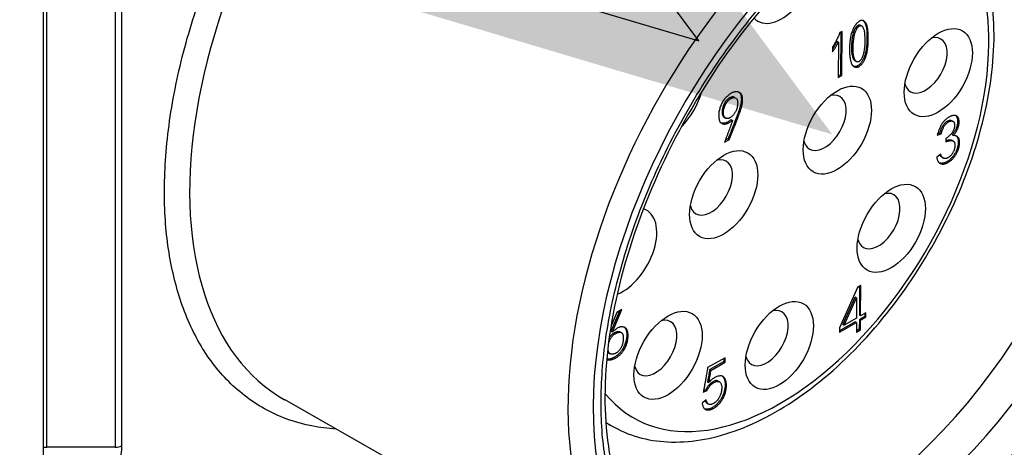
# Model space of a CAD drawing. Header units: millimetres. Extents: x 0 to 4378, y 0 to 2376.
# Tile 164 of 211: x 2873 to 2901, y 966 to 978. Entities that reach past the tile are written whole.
import ezdxf

# ---------------------------------------------------------------- set-up
doc = ezdxf.new("R2010")
doc.units = ezdxf.units.MM
doc.header["$LTSCALE"] = 0.2
doc.layers.add('01_Object Line', color=4, linetype='Continuous')
doc.layers.add('07_Special Line2', color=76, linetype='Continuous')

# ---------------------------------------------------------------- blocks, each defined once
blk = doc.blocks.new('A$C78150662')
for p, q in [((288.728, 22.175), (288.73, 44.791)), ((288.824, 27.63), (288.824, 40.473)), ((290.738, 40.473), (290.738, 27.63)), ((290.915, 40.515), (290.915, 27.673)), ((311.606, 39.445), (311.641, 39.424)), ((311.09, 39.269), (311.031, 39.235)), ((311.054, 39.249), (311.046, 38.053)), ((311.082, 38.032), (311.09, 39.269)), ((310.989, 38.968), (310.954, 38.989)), ((310.989, 38.968), (310.983, 37.976)), ((311.371, 38.964), (311.407, 38.944)), ((311.823, 38.989), (311.788, 39.009)), ((310.826, 38.833), (310.825, 38.696)), ((311.459, 38.445), (311.494, 38.424)), ((311.046, 38.053), (310.983, 38.017)), ((311.046, 38.053), (311.082, 38.032)), ((310.983, 37.976), (311.082, 38.032)), ((307.951, 37.414), (307.986, 37.393)), ((308.079, 37.422), (308.115, 37.402)), ((307.77, 36.956), (307.735, 36.976)), ((307.793, 36.865), (307.829, 36.844)), ((307.99, 36.799), (308.025, 36.778)), ((314.163, 36.772), (314.198, 36.752)), ((313.758, 36.364), (313.869, 36.406)), ((313.768, 36.401), (313.834, 36.426)), ((313.834, 36.426), (313.869, 36.406)), ((307.799, 36.17), (307.935, 36.247)), ((307.9, 36.268), (307.82, 36.222)), ((307.9, 36.268), (307.935, 36.247)), ((313.998, 36.271), (313.997, 36.178)), ((314.166, 36.223), (314.201, 36.203)), ((314.18, 36.372), (314.215, 36.351)), ((313.853, 35.831), (313.741, 35.746)), ((313.892, 35.745), (313.928, 35.724)), ((311.525, 32.101), (311.017, 30.974)), ((311.618, 32.154), (311.525, 32.101)), ((311.582, 32.133), (311.577, 31.333)), ((311.612, 31.312), (311.618, 32.154)), ((311.112, 31.068), (311.463, 31.834)), ((311.147, 31.048), (311.498, 31.813)), ((311.498, 31.813), (311.463, 31.834)), ((311.498, 31.813), (311.494, 31.245)), ((304.629, 30.884), (304.87, 31.453)), ((304.664, 30.863), (304.928, 31.486)), ((304.928, 31.486), (304.785, 31.405)), ((304.785, 31.405), (304.633, 31.048)), ((311.494, 31.245), (311.147, 31.048)), ((311.576, 31.211), (311.574, 30.937)), ((311.725, 31.295), (311.576, 31.211)), ((311.576, 31.211), (311.611, 31.19)), ((311.577, 31.333), (311.612, 31.312)), ((311.61, 30.917), (311.611, 31.19)), ((311.611, 31.19), (311.76, 31.275)), ((311.761, 31.397), (311.612, 31.312)), ((311.725, 31.377), (311.725, 31.295)), ((311.725, 31.295), (311.76, 31.275)), ((311.76, 31.275), (311.761, 31.397)), ((304.629, 30.884), (304.664, 30.863)), ((311.458, 31.144), (311.016, 30.892)), ((311.016, 30.852), (311.493, 31.123)), ((311.017, 30.974), (311.016, 30.852)), ((311.112, 31.068), (311.147, 31.048)), ((311.493, 31.123), (311.458, 31.144)), ((311.493, 31.123), (311.492, 30.85)), ((311.574, 30.937), (311.492, 30.891)), ((311.492, 30.85), (311.61, 30.917)), ((311.574, 30.937), (311.61, 30.917)), ((304.877, 30.861), (304.912, 30.84)), ((304.563, 30.27), (304.598, 30.249)), ((304.567, 30.267), (304.603, 30.246)), ((307.817, 30.138), (307.327, 29.86)), ((307.782, 30.118), (307.781, 30.029)), ((307.816, 30.009), (307.817, 30.138)), ((307.781, 30.029), (307.384, 29.804)), ((307.384, 29.804), (307.419, 29.783)), ((307.419, 29.783), (307.816, 30.009)), ((307.781, 30.029), (307.816, 30.009)), ((307.275, 29.24), (307.213, 29.214)), ((307.275, 29.24), (307.311, 29.22)), ((307.32, 29.459), (307.355, 29.439)), ((307.621, 29.483), (307.656, 29.463)), ((306.053, 22.945), (295.475, 28.963)), ((307.284, 28.961), (307.172, 28.862)), ((307.205, 29.174), (307.311, 29.22)), ((307.32, 28.854), (307.356, 28.834)), ((304.639, 28.229), (304.484, 28.319)), ((290.738, 27.63), (288.824, 27.63))]:
    blk.add_line(p, q)
for centre, major_axis, ratio, start_param, end_param in [((233.507, 56.847), (-98, 0), 0.57735, 6.248855, 8.806155), ((301.8, 39.972), (-6.349, -10.996), 0.577348, 4.351223, 6.286888), ((312.691, 33.684), (6.06, 10.496), 0.577347, 3.926985, 6.641623), ((310.898, 34.72), (-5.55, -9.612), 0.577348, 0.040174, 3.101419), ((311.613, 34.307), (-5.701, -9.875), 0.577348, 0.068676, 3.072917), ((312.409, 33.847), (5.703, 9.878), 0.577348, 3.139124, 6.285654), ((309.368, 35.603), (-4.125, -7.145), 0.577348, 2.348519, 3.355752), ((309.402, 40.726), (-0.675, -1.169), 0.577348, 6.120689, 8.81252), ((312.339, 33.887), (-6.31, -10.929), 0.577348, 4.353953, 6.286888), ((312.691, 33.684), (6.06, 10.496), 0.577348, 1.212355, 3.926993), ((313.433, 38.319), (-0.425, -0.736), 0.577348, 5.760597, 9.947366), ((309.368, 35.603), (-4.125, -7.145), 0.577348, 6.069025, 8.631713), ((306.267, 37.449), (0.675, 1.169), 0.577348, 5.305352, 5.306073), ((306.267, 37.449), (0.675, 1.169), 0.577348, 4.284987, 5.132294), ((310.605, 36.712), (-0.425, -0.736), 0.577348, 5.760597, 9.947366), ((307.423, 34.903), (-0.425, -0.736), 0.577348, 5.760597, 9.947366), ((312.115, 33.961), (-0.425, -0.736), 0.577348, 5.760597, 9.947366), ((304.948, 33.091), (0.675, 1.169), 0.577348, 3.774173, 6.410372), ((304.948, 33.091), (0.675, 1.169), 0.577348, 0.224527, 0.224627), ((304.595, 33.295), (0.425, 0.736), 0.577348, 5.437591, 5.437776), ((304.595, 33.295), (0.425, 0.736), 0.577348, 4.698497, 4.698553), ((304.948, 33.091), (0.675, 1.169), 0.577348, 3.667185, 3.668622), ((308.98, 30.685), (-0.425, -0.736), 0.577348, 5.760597, 9.947366), ((305.865, 30.408), (-0.425, -0.736), 0.577348, 5.760597, 9.947366), ((309.014, 35.807), (-4.375, -7.578), 0.577348, 6.246997, 6.283185), ((288.824, 27.775), (-0.25, 0), 0.577352, 1.178885, 1.570587), ((290.738, 27.775), (-0.25, 0), 0.577353, 1.571017, 2.356525)]:
    blk.add_ellipse(centre, major_axis=major_axis, ratio=ratio, start_param=start_param, end_param=end_param)
for centre in [(313.787, 38.115), (310.959, 36.507), (307.777, 34.699), (312.469, 33.757), (309.334, 30.48), (306.219, 30.204)]:
    blk.add_ellipse(centre, major_axis=(0.675, 1.169), ratio=0.577348)
for points, knots in [([(296.923, 28.139), (296.457, 28.168), (296.018, 28.255), (295.603, 28.401), (295.181, 28.548), (294.787, 28.759), (294.42, 29.032), (294.062, 29.299), (293.745, 29.615), (293.47, 29.979), (293.202, 30.334), (292.972, 30.734), (292.78, 31.179), (292.592, 31.614), (292.444, 32.086), (292.335, 32.594), (292.225, 33.106), (292.156, 33.639), (292.129, 34.194), (292.1, 34.769), (292.115, 35.378), (292.174, 36.019), (292.234, 36.675), (292.34, 37.346), (292.493, 38.035), (292.646, 38.727), (292.844, 39.426), (293.086, 40.13), (293.326, 40.828), (293.611, 41.532), (293.942, 42.241), (294.266, 42.934), (294.619, 43.603), (295.002, 44.246), (295.376, 44.874), (295.777, 45.48), (296.205, 46.063), (296.625, 46.634), (297.064, 47.175), (297.524, 47.686)], [0.1890274, 0.1890274, 0.1890274, 0.1890274, 0.25, 0.25, 0.25, 0.3125, 0.3125, 0.3125, 0.375, 0.375, 0.375, 0.4375, 0.4375, 0.4375, 0.5, 0.5, 0.5, 0.5625, 0.5625, 0.5625, 0.625, 0.625, 0.625, 0.6875, 0.6875, 0.6875, 0.75, 0.75, 0.75, 0.8125, 0.8125, 0.8125, 0.875, 0.875, 0.875, 0.9375, 0.9375, 0.9375, 1, 1, 1, 1]), ([(318.672, 44.802), (319.344, 44.409), (319.911, 43.841), (320.8, 42.406), (321.11, 41.528), (321.441, 39.532), (321.45, 38.405), (321.159, 36.036), (320.857, 34.794), (319.977, 32.327), (319.401, 31.102), (318.031, 28.786), (317.238, 27.696), (315.514, 25.758), (314.581, 24.91), (312.662, 23.543), (311.675, 23.024), (309.744, 22.385), (308.799, 22.262), (307.248, 22.427), (306.616, 22.625), (306.053, 22.945)], [5.50149, 5.50149, 5.50149, 5.50149, 5.798461, 5.798461, 6.109762, 6.109762, 6.434877, 6.434877, 6.761469, 6.761469, 7.086942, 7.086942, 7.411965, 7.411965, 7.737547, 7.737547, 8.064225, 8.064225, 8.388566, 8.388566, 8.635678, 8.635678, 8.635678, 8.635678]), ([(312.691, 43.324), (313.215, 43.627), (313.724, 43.868), (314.217, 44.047), (314.736, 44.235), (315.252, 44.36), (315.764, 44.422), (316.291, 44.485), (316.792, 44.474), (317.267, 44.389), (317.746, 44.303), (318.189, 44.143), (318.594, 43.909), (318.996, 43.677), (319.357, 43.369), (319.68, 42.985), (319.993, 42.612), (320.251, 42.188), (320.453, 41.714), (320.551, 41.485), (320.639, 41.236), (320.717, 40.968), (320.792, 40.709), (320.853, 40.445), (320.9, 40.178), (320.993, 39.652), (321.039, 39.094), (321.04, 38.504), (321.04, 37.899), (320.994, 37.286), (320.902, 36.663), (320.806, 36.008), (320.656, 35.326), (320.453, 34.617), (320.245, 33.889), (319.985, 33.16), (319.674, 32.432), (319.359, 31.697), (319, 30.978), (318.594, 30.276), (318.193, 29.581), (317.745, 28.905), (317.251, 28.247), (316.771, 27.609), (316.276, 27.025), (315.764, 26.495), (315.516, 26.239), (315.257, 25.988), (314.987, 25.742), (314.724, 25.504), (314.465, 25.284), (314.21, 25.082), (313.708, 24.685), (313.202, 24.339), (312.691, 24.044)], [0, 0, 0, 0, 0.0625, 0.0625, 0.0625, 0.125, 0.125, 0.125, 0.1875, 0.1875, 0.1875, 0.25, 0.25, 0.25, 0.3125, 0.3125, 0.3125, 0.375, 0.375, 0.375, 0.40625, 0.40625, 0.40625, 0.4375, 0.4375, 0.4375, 0.5, 0.5, 0.5, 0.5625, 0.5625, 0.5625, 0.625, 0.625, 0.625, 0.6875, 0.6875, 0.6875, 0.75, 0.75, 0.75, 0.8125, 0.8125, 0.8125, 0.875, 0.875, 0.875, 0.90625, 0.90625, 0.90625, 0.9375, 0.9375, 0.9375, 1, 1, 1, 1]), ([(306.692, 23.977), (306.084, 24.331), (305.579, 24.868), (304.848, 26.247), (304.611, 27.067), (304.417, 28.905), (304.452, 29.914), (304.79, 32.035), (305.092, 33.147), (305.937, 35.36), (306.479, 36.461), (307.75, 38.536), (308.478, 39.511), (310.042, 41.232), (310.878, 41.978), (312.565, 43.167), (313.417, 43.611), (315.046, 44.162), (315.823, 44.268), (317.104, 44.161), (317.632, 44), (318.098, 43.733)], [2.358663, 2.358663, 2.358663, 2.358663, 2.70322, 2.70322, 3.027084, 3.027084, 3.341487, 3.341487, 3.655974, 3.655974, 3.97145, 3.97145, 4.287227, 4.287227, 4.602472, 4.602472, 4.916679, 4.916679, 5.232073, 5.232073, 5.495319, 5.495319, 5.495319, 5.495319]), ([(312.691, 24.044), (312.167, 23.742), (311.658, 23.501), (311.165, 23.322), (310.646, 23.133), (310.13, 23.009), (309.618, 22.947), (309.091, 22.883), (308.59, 22.894), (308.115, 22.979), (307.636, 23.065), (307.193, 23.225), (306.788, 23.459), (306.387, 23.691), (306.025, 23.999), (305.702, 24.384), (305.389, 24.757), (305.131, 25.18), (304.929, 25.654), (304.831, 25.884), (304.743, 26.132), (304.665, 26.4), (304.59, 26.66), (304.529, 26.923), (304.482, 27.191), (304.389, 27.716), (304.343, 28.274), (304.343, 28.864), (304.343, 29.469), (304.388, 30.083), (304.48, 30.706), (304.576, 31.36), (304.726, 32.042), (304.929, 32.751), (305.137, 33.48), (305.397, 34.208), (305.708, 34.937), (306.023, 35.672), (306.382, 36.39), (306.788, 37.092), (307.189, 37.787), (307.637, 38.464), (308.131, 39.122), (308.611, 39.76), (309.106, 40.344), (309.618, 40.873), (309.866, 41.13), (310.125, 41.381), (310.395, 41.626), (310.658, 41.864), (310.917, 42.084), (311.172, 42.286), (311.674, 42.683), (312.18, 43.029), (312.691, 43.324)], [0, 0, 0, 0, 0.0625, 0.0625, 0.0625, 0.125, 0.125, 0.125, 0.1875, 0.1875, 0.1875, 0.25, 0.25, 0.25, 0.3125, 0.3125, 0.3125, 0.375, 0.375, 0.375, 0.40625, 0.40625, 0.40625, 0.4375, 0.4375, 0.4375, 0.5, 0.5, 0.5, 0.5625, 0.5625, 0.5625, 0.625, 0.625, 0.625, 0.6875, 0.6875, 0.6875, 0.75, 0.75, 0.75, 0.8125, 0.8125, 0.8125, 0.875, 0.875, 0.875, 0.90625, 0.90625, 0.90625, 0.9375, 0.9375, 0.9375, 1, 1, 1, 1]), ([(304.639, 28.229), (305.107, 27.959), (305.643, 27.809), (306.806, 27.751), (307.437, 27.857), (308.75, 28.322), (309.435, 28.697), (310.766, 29.676), (311.413, 30.281), (312.601, 31.655), (313.141, 32.422), (314.067, 34.041), (314.452, 34.893), (315.028, 36.603), (315.22, 37.46), (315.384, 39.101), (315.357, 39.883), (315.07, 41.289), (314.813, 41.914), (314.155, 42.822), (313.798, 43.148), (313.389, 43.385)], [3.926991, 3.926991, 3.926991, 3.926991, 4.215106, 4.215106, 4.52118, 4.52118, 4.847795, 4.847795, 5.177416, 5.177416, 5.505459, 5.505459, 5.832794, 5.832794, 6.1609, 6.1609, 6.49056, 6.49056, 6.816636, 6.816636, 7.068583, 7.068583, 7.068583, 7.068583]), ([(311.823, 38.989), (311.824, 39.015), (311.826, 39.072), (311.825, 39.157), (311.821, 39.243), (311.815, 39.309), (311.807, 39.357), (311.801, 39.39), (311.792, 39.42), (311.783, 39.449), (311.772, 39.474), (311.76, 39.497), (311.746, 39.518), (311.731, 39.536), (311.715, 39.551), (311.698, 39.563), (311.68, 39.571), (311.661, 39.575), (311.642, 39.576), (311.622, 39.573), (311.601, 39.566), (311.58, 39.555), (311.559, 39.542), (311.539, 39.527), (311.519, 39.51), (311.5, 39.492), (311.482, 39.472), (311.465, 39.45), (311.449, 39.426), (311.429, 39.391), (311.405, 39.346), (311.38, 39.288), (311.359, 39.227), (311.344, 39.175), (311.333, 39.131), (311.326, 39.095), (311.32, 39.058), (311.315, 39.018), (311.31, 38.977), (311.307, 38.934), (311.304, 38.888), (311.303, 38.857), (311.303, 38.842)], [0, 0, 0, 0, 0.049688, 0.11042, 0.16745, 0.220942, 0.246324, 0.270854, 0.294667, 0.317578, 0.339938, 0.361772, 0.382933, 0.403841, 0.423993, 0.442792, 0.460529, 0.477276, 0.493554, 0.509324, 0.525157, 0.54106, 0.556945, 0.572461, 0.587397, 0.602401, 0.617213, 0.632335, 0.647691, 0.663431, 0.695987, 0.729622, 0.7648, 0.801769, 0.821414, 0.842584, 0.864912, 0.888848, 0.914416, 0.941435, 0.969961, 1, 1, 1, 1]), ([(311.371, 38.964), (311.373, 38.981), (311.375, 39.013), (311.381, 39.061), (311.387, 39.106), (311.395, 39.148), (311.403, 39.188), (311.413, 39.224), (311.423, 39.258), (311.434, 39.29), (311.446, 39.319), (311.459, 39.345), (311.472, 39.368), (311.485, 39.388), (311.499, 39.406), (311.514, 39.421), (311.529, 39.434), (311.544, 39.443), (311.559, 39.449), (311.574, 39.452), (311.587, 39.452), (311.598, 39.449), (311.604, 39.446), (311.606, 39.445)], [0, 0, 0, 0, 0.0420248, 0.0811873, 0.117738, 0.1517303, 0.1832915, 0.2122366, 0.238899, 0.2635252, 0.2860823, 0.306805, 0.3257025, 0.3431924, 0.3594476, 0.3751936, 0.3904132, 0.4057528, 0.4212274, 0.4362919, 0.4515646, 0.4673636, 0.4759296, 0.4759296, 0.4759296, 0.4759296]), ([(311.407, 38.944), (311.408, 38.961), (311.411, 38.993), (311.416, 39.041), (311.423, 39.085), (311.43, 39.128), (311.439, 39.167), (311.448, 39.204), (311.458, 39.238), (311.47, 39.269), (311.482, 39.298), (311.494, 39.324), (311.507, 39.347), (311.521, 39.368), (311.535, 39.386), (311.549, 39.401), (311.564, 39.413), (311.58, 39.422), (311.595, 39.429), (311.609, 39.432), (311.623, 39.432), (311.635, 39.428), (311.647, 39.421), (311.658, 39.411), (311.669, 39.397), (311.681, 39.375), (311.694, 39.342), (311.707, 39.299), (311.716, 39.251), (311.721, 39.197), (311.724, 39.14), (311.726, 39.079), (311.727, 39.014), (311.727, 38.953), (311.726, 38.912), (311.725, 38.895)], [0, 0, 0, 0, 0.042025, 0.081187, 0.117738, 0.15173, 0.183292, 0.212237, 0.238899, 0.263525, 0.286082, 0.306805, 0.325702, 0.343192, 0.359448, 0.375194, 0.390413, 0.405753, 0.421227, 0.436292, 0.451565, 0.467364, 0.484284, 0.502643, 0.522367, 0.54377, 0.589024, 0.635107, 0.682717, 0.732078, 0.783754, 0.838165, 0.895098, 0.955037, 1, 1, 1, 1]), ([(311.68, 39.57), (311.685, 39.566), (311.696, 39.556), (311.711, 39.539), (311.724, 39.518), (311.737, 39.495), (311.748, 39.469), (311.757, 39.441), (311.765, 39.41), (311.772, 39.377), (311.779, 39.329), (311.786, 39.263), (311.789, 39.178), (311.79, 39.093), (311.789, 39.035), (311.788, 39.009)], [0.5781446, 0.5781446, 0.5781446, 0.5781446, 0.5961591, 0.6170667, 0.6382281, 0.6600623, 0.6824217, 0.7053325, 0.7291464, 0.7536762, 0.7790579, 0.8325499, 0.8895797, 0.9503121, 1, 1, 1, 1]), ([(311.031, 39.235), (311.024, 39.218), (311.01, 39.183), (310.988, 39.131), (310.965, 39.08), (310.94, 39.029), (310.914, 38.979), (310.886, 38.93), (310.857, 38.881), (310.836, 38.849), (310.826, 38.833)], [0, 0, 0, 0, 0.126323, 0.251235, 0.37618, 0.500241, 0.624794, 0.749492, 0.874648, 1, 1, 1, 1]), ([(310.825, 38.696), (310.841, 38.719), (310.873, 38.765), (310.916, 38.834), (310.955, 38.901), (310.978, 38.946), (310.989, 38.968)], [0, 0, 0, 0, 0.26831, 0.523027, 0.766571, 1, 1, 1, 1]), ([(310.826, 38.769), (310.83, 38.775), (310.849, 38.804), (310.88, 38.855), (310.92, 38.922), (310.943, 38.967), (310.954, 38.989)], [0.2010343, 0.2010343, 0.2010343, 0.2010343, 0.2683098, 0.5230265, 0.7665714, 1, 1, 1, 1]), ([(311.303, 38.842), (311.302, 38.826), (311.301, 38.796), (311.3, 38.751), (311.301, 38.71), (311.301, 38.672), (311.302, 38.636), (311.305, 38.603), (311.307, 38.573), (311.311, 38.537), (311.318, 38.495), (311.329, 38.448), (311.342, 38.403), (311.355, 38.368), (311.367, 38.342), (311.378, 38.325), (311.391, 38.31), (311.405, 38.297), (311.42, 38.286), (311.437, 38.277), (311.456, 38.271), (311.476, 38.267), (311.496, 38.265), (311.517, 38.267), (311.538, 38.272), (311.56, 38.281), (311.581, 38.293), (311.602, 38.31), (311.623, 38.329), (311.644, 38.352), (311.664, 38.377), (311.684, 38.404), (311.701, 38.433), (311.718, 38.464), (311.733, 38.496), (311.747, 38.531), (311.76, 38.566), (311.771, 38.604), (311.781, 38.643), (311.791, 38.684), (311.799, 38.727), (311.805, 38.771), (311.811, 38.817), (311.816, 38.865), (311.82, 38.915), (311.822, 38.956), (311.823, 38.981), (311.823, 38.989)], [0, 0, 0, 0, 0.030023, 0.058488, 0.0854, 0.110595, 0.13425, 0.156398, 0.177029, 0.196009, 0.232113, 0.267969, 0.303278, 0.33853, 0.355905, 0.373115, 0.39029, 0.407372, 0.424708, 0.442161, 0.460104, 0.478477, 0.496472, 0.513577, 0.529857, 0.545669, 0.56154, 0.577449, 0.593988, 0.611206, 0.628838, 0.646606, 0.664674, 0.682996, 0.70211, 0.722079, 0.742754, 0.764635, 0.787601, 0.811841, 0.837196, 0.864059, 0.892164, 0.921692, 0.952678, 0.985154, 1, 1, 1, 1]), ([(311.459, 38.445), (311.459, 38.445), (311.454, 38.448), (311.444, 38.454), (311.432, 38.468), (311.42, 38.484), (311.41, 38.504), (311.401, 38.528), (311.392, 38.555), (311.385, 38.585), (311.376, 38.63), (311.369, 38.693), (311.364, 38.776), (311.365, 38.867), (311.369, 38.931), (311.371, 38.964)], [0.4801596, 0.4801596, 0.4801596, 0.4801596, 0.4804492, 0.5011706, 0.5231533, 0.5465812, 0.5715211, 0.5984413, 0.6274618, 0.6583951, 0.6916094, 0.7622454, 0.8367609, 0.9159795, 1, 1, 1, 1]), ([(311.725, 38.895), (311.725, 38.889), (311.724, 38.86), (311.719, 38.809), (311.711, 38.741), (311.7, 38.684), (311.691, 38.641), (311.682, 38.61), (311.673, 38.581), (311.662, 38.554), (311.651, 38.529), (311.638, 38.506), (311.625, 38.484), (311.61, 38.465), (311.596, 38.448), (311.581, 38.435), (311.566, 38.425), (311.551, 38.418), (311.536, 38.414), (311.522, 38.414), (311.508, 38.418), (311.494, 38.424), (311.48, 38.434), (311.467, 38.447), (311.456, 38.464), (311.445, 38.484), (311.436, 38.507), (311.428, 38.534), (311.42, 38.564), (311.412, 38.61), (311.404, 38.673), (311.399, 38.755), (311.4, 38.846), (311.404, 38.911), (311.407, 38.944)], [0, 0, 0, 0, 0.014995, 0.072856, 0.128776, 0.183103, 0.209048, 0.233085, 0.255638, 0.276759, 0.296609, 0.315362, 0.333304, 0.350702, 0.367222, 0.382731, 0.397664, 0.412366, 0.427588, 0.443798, 0.461195, 0.480449, 0.501171, 0.523153, 0.546581, 0.571521, 0.598441, 0.627462, 0.658395, 0.691609, 0.762245, 0.836761, 0.91598, 1, 1, 1, 1]), ([(311.788, 39.009), (311.788, 39.001), (311.787, 38.977), (311.785, 38.935), (311.781, 38.886), (311.776, 38.838), (311.77, 38.792), (311.763, 38.747), (311.755, 38.705), (311.746, 38.664), (311.736, 38.624), (311.725, 38.587), (311.712, 38.551), (311.698, 38.517), (311.683, 38.484), (311.666, 38.454), (311.648, 38.425), (311.629, 38.397), (311.609, 38.372), (311.588, 38.349), (311.567, 38.33), (311.545, 38.314), (311.524, 38.302), (311.503, 38.292), (311.482, 38.287), (311.461, 38.285), (311.44, 38.287), (311.422, 38.291), (311.41, 38.295), (311.405, 38.297)], [0, 0, 0, 0, 0.0148462, 0.0473223, 0.0783082, 0.1078356, 0.1359411, 0.1628037, 0.188159, 0.212399, 0.235365, 0.2572461, 0.2779211, 0.2978903, 0.3170037, 0.3353262, 0.3533935, 0.371162, 0.3887943, 0.4060116, 0.422551, 0.4384604, 0.4543315, 0.4701434, 0.4864226, 0.503528, 0.5215228, 0.5398956, 0.5541158, 0.5541158, 0.5541158, 0.5541158]), ([(307.935, 36.247), (307.945, 36.272), (307.965, 36.321), (307.993, 36.393), (308.02, 36.461), (308.046, 36.526), (308.07, 36.587), (308.093, 36.645), (308.114, 36.7), (308.134, 36.752), (308.153, 36.8), (308.17, 36.845), (308.186, 36.886), (308.2, 36.925), (308.213, 36.96), (308.224, 36.991), (308.234, 37.019), (308.246, 37.052), (308.258, 37.09), (308.271, 37.132), (308.282, 37.172), (308.29, 37.209), (308.298, 37.243), (308.303, 37.274), (308.306, 37.303), (308.307, 37.336), (308.306, 37.373), (308.304, 37.413), (308.298, 37.447), (308.29, 37.477), (308.279, 37.501), (308.263, 37.523), (308.245, 37.541), (308.222, 37.557), (308.197, 37.569), (308.17, 37.577), (308.141, 37.581), (308.111, 37.58), (308.081, 37.575), (308.05, 37.567), (308.02, 37.555), (307.99, 37.54), (307.959, 37.52), (307.926, 37.496), (307.892, 37.467), (307.856, 37.435), (307.82, 37.398), (307.787, 37.357), (307.756, 37.313), (307.728, 37.265), (307.703, 37.214), (307.681, 37.161), (307.664, 37.105), (307.649, 37.047), (307.639, 36.988), (307.635, 36.929), (307.637, 36.87), (307.643, 36.822), (307.651, 36.785), (307.66, 36.761), (307.672, 36.739), (307.686, 36.721), (307.703, 36.705), (307.722, 36.693), (307.744, 36.684), (307.768, 36.678), (307.794, 36.676), (307.822, 36.678), (307.852, 36.684), (307.884, 36.694), (307.917, 36.709), (307.951, 36.728), (307.988, 36.751), (308.013, 36.769), (308.025, 36.778)], [0, 0, 0, 0, 0.023122, 0.045212, 0.066237, 0.086244, 0.10522, 0.12321, 0.140137, 0.155954, 0.170831, 0.184679, 0.197508, 0.20931, 0.220049, 0.229725, 0.23842, 0.246136, 0.260066, 0.273119, 0.285395, 0.29677, 0.307442, 0.317395, 0.32669, 0.335278, 0.351168, 0.365564, 0.378561, 0.390235, 0.401561, 0.413506, 0.42603, 0.439532, 0.453231, 0.46674, 0.479921, 0.493195, 0.506157, 0.518687, 0.530693, 0.542486, 0.554643, 0.567642, 0.581592, 0.596639, 0.611996, 0.627122, 0.642366, 0.657792, 0.673588, 0.690009, 0.707007, 0.725077, 0.743802, 0.76339, 0.783944, 0.805812, 0.816904, 0.82776, 0.838497, 0.84916, 0.860023, 0.870997, 0.882392, 0.894193, 0.90625, 0.918356, 0.930684, 0.943359, 0.956584, 0.970372, 0.984817, 1, 1, 1, 1]), ([(308.202, 37.566), (308.204, 37.565), (308.214, 37.557), (308.228, 37.543), (308.243, 37.522), (308.255, 37.497), (308.262, 37.468), (308.268, 37.434), (308.271, 37.394), (308.272, 37.356), (308.271, 37.323), (308.267, 37.294), (308.262, 37.263), (308.255, 37.229), (308.246, 37.192), (308.235, 37.153), (308.222, 37.11), (308.21, 37.073), (308.199, 37.04), (308.189, 37.012), (308.177, 36.98), (308.164, 36.945), (308.15, 36.907), (308.134, 36.865), (308.118, 36.82), (308.099, 36.772), (308.079, 36.721), (308.058, 36.666), (308.035, 36.608), (308.011, 36.546), (307.985, 36.481), (307.958, 36.413), (307.929, 36.341), (307.91, 36.293), (307.9, 36.268)], [0.5695161, 0.5695161, 0.5695161, 0.5695161, 0.5739703, 0.5864939, 0.598439, 0.6097654, 0.6214385, 0.6344362, 0.6488324, 0.6647216, 0.6733096, 0.6826049, 0.6925582, 0.7032301, 0.7146053, 0.7268807, 0.7399337, 0.7538639, 0.7615796, 0.7702747, 0.7799508, 0.7906897, 0.8024916, 0.8153205, 0.8291692, 0.8440464, 0.8598634, 0.8767895, 0.89478, 0.9137556, 0.9337628, 0.9547882, 0.9768781, 1, 1, 1, 1]), ([(307.951, 37.414), (307.944, 37.411), (307.93, 37.404), (307.907, 37.387), (307.881, 37.365), (307.859, 37.342), (307.84, 37.322), (307.826, 37.304), (307.813, 37.285), (307.801, 37.265), (307.79, 37.243), (307.779, 37.22), (307.769, 37.195), (307.757, 37.161), (307.745, 37.118), (307.736, 37.068), (307.732, 37.02), (307.734, 36.991), (307.735, 36.976)], [0, 0, 0, 0, 0.050391, 0.108057, 0.173694, 0.249089, 0.289439, 0.32971, 0.370439, 0.412971, 0.456436, 0.501677, 0.549379, 0.599806, 0.701397, 0.800564, 0.899249, 1, 1, 1, 1]), ([(307.77, 36.956), (307.769, 36.97), (307.767, 37), (307.771, 37.048), (307.78, 37.098), (307.793, 37.141), (307.805, 37.175), (307.814, 37.199), (307.825, 37.222), (307.836, 37.244), (307.849, 37.264), (307.861, 37.284), (307.875, 37.301), (307.894, 37.322), (307.916, 37.345), (307.942, 37.367), (307.965, 37.384), (307.979, 37.39), (307.986, 37.393)], [0, 0, 0, 0, 0.100751, 0.199436, 0.298603, 0.400194, 0.450621, 0.498323, 0.543564, 0.587029, 0.629561, 0.67029, 0.710561, 0.750911, 0.826306, 0.891943, 0.949609, 1, 1, 1, 1]), ([(308.079, 37.422), (308.075, 37.425), (308.062, 37.431), (308.039, 37.437), (308.011, 37.437), (307.981, 37.429), (307.961, 37.419), (307.951, 37.414)], [0.6508031, 0.6508031, 0.6508031, 0.6508031, 0.6976572, 0.7776863, 0.8528619, 0.9264738, 1, 1, 1, 1]), ([(307.986, 37.393), (307.996, 37.399), (308.016, 37.409), (308.046, 37.416), (308.075, 37.416), (308.101, 37.409), (308.125, 37.397), (308.143, 37.377), (308.157, 37.351), (308.166, 37.319), (308.169, 37.281), (308.168, 37.236), (308.162, 37.185), (308.155, 37.149), (308.151, 37.129)], [0, 0, 0, 0, 0.073526, 0.147138, 0.222314, 0.302343, 0.382378, 0.459503, 0.535919, 0.614252, 0.697443, 0.788445, 0.889108, 1, 1, 1, 1]), ([(307.735, 36.976), (307.735, 36.969), (307.737, 36.955), (307.742, 36.936), (307.748, 36.918), (307.755, 36.902), (307.765, 36.889), (307.775, 36.877), (307.785, 36.869), (307.791, 36.866), (307.793, 36.865)], [0, 0, 0, 0, 0.0369494, 0.0729086, 0.1079735, 0.1427826, 0.1772452, 0.2120129, 0.2475861, 0.2616704, 0.2616704, 0.2616704, 0.2616704]), ([(308.151, 37.129), (308.145, 37.112), (308.133, 37.08), (308.114, 37.036), (308.094, 36.997), (308.074, 36.963), (308.051, 36.933), (308.025, 36.906), (307.996, 36.88), (307.969, 36.861), (307.947, 36.847), (307.93, 36.84), (307.914, 36.834), (307.898, 36.83), (307.882, 36.829), (307.867, 36.83), (307.852, 36.834), (307.837, 36.839), (307.823, 36.847), (307.811, 36.857), (307.8, 36.869), (307.791, 36.882), (307.783, 36.898), (307.777, 36.915), (307.772, 36.934), (307.771, 36.948), (307.77, 36.956)], [0, 0, 0, 0, 0.072623, 0.137075, 0.193807, 0.243729, 0.292049, 0.342865, 0.398307, 0.458806, 0.490268, 0.520961, 0.551624, 0.582671, 0.614076, 0.646798, 0.680733, 0.716362, 0.752414, 0.787987, 0.822755, 0.857217, 0.892027, 0.927091, 0.963051, 1, 1, 1, 1]), ([(307.99, 36.799), (307.977, 36.789), (307.953, 36.771), (307.916, 36.748), (307.881, 36.73), (307.848, 36.715), (307.817, 36.704), (307.787, 36.698), (307.759, 36.696), (307.733, 36.698), (307.713, 36.703), (307.703, 36.707), (307.7, 36.708)], [0, 0, 0, 0, 0.0151826, 0.0296282, 0.0434163, 0.0566415, 0.0693159, 0.081644, 0.0937495, 0.1058074, 0.1176076, 0.122003, 0.122003, 0.122003, 0.122003]), ([(308.025, 36.778), (308.018, 36.756), (308.002, 36.71), (307.978, 36.64), (307.952, 36.568), (307.924, 36.493), (307.895, 36.416), (307.864, 36.336), (307.832, 36.254), (307.81, 36.198), (307.799, 36.17)], [0, 0, 0, 0, 0.110602, 0.225759, 0.344403, 0.467211, 0.594204, 0.725403, 0.860584, 1, 1, 1, 1]), ([(314.215, 36.351), (314.224, 36.364), (314.243, 36.388), (314.268, 36.426), (314.291, 36.462), (314.31, 36.498), (314.327, 36.533), (314.341, 36.567), (314.352, 36.601), (314.359, 36.634), (314.365, 36.665), (314.368, 36.695), (314.37, 36.723), (314.37, 36.75), (314.368, 36.775), (314.364, 36.799), (314.359, 36.821), (314.351, 36.841), (314.342, 36.859), (314.332, 36.875), (314.319, 36.888), (314.305, 36.899), (314.29, 36.907), (314.273, 36.914), (314.254, 36.917), (314.234, 36.918), (314.213, 36.916), (314.191, 36.913), (314.167, 36.906), (314.143, 36.898), (314.118, 36.886), (314.093, 36.873), (314.066, 36.857), (314.039, 36.839), (314.012, 36.819), (313.986, 36.797), (313.962, 36.775), (313.939, 36.75), (313.917, 36.724), (313.897, 36.697), (313.878, 36.668), (313.855, 36.627), (313.83, 36.574), (313.801, 36.507), (313.777, 36.436), (313.764, 36.388), (313.758, 36.364)], [0, 0, 0, 0, 0.028078, 0.054498, 0.079548, 0.103395, 0.126116, 0.148209, 0.169675, 0.1908, 0.211626, 0.231809, 0.251264, 0.270484, 0.28921, 0.30795, 0.326458, 0.345057, 0.36353, 0.381681, 0.399421, 0.417233, 0.434864, 0.452873, 0.47119, 0.490173, 0.509438, 0.528997, 0.548842, 0.56896, 0.589806, 0.61114, 0.63303, 0.655944, 0.678657, 0.700536, 0.721719, 0.742258, 0.762533, 0.782643, 0.802622, 0.822944, 0.864433, 0.907517, 0.952539, 1, 1, 1, 1]), ([(313.834, 36.426), (313.838, 36.442), (313.846, 36.471), (313.86, 36.515), (313.876, 36.555), (313.892, 36.591), (313.91, 36.624), (313.928, 36.654), (313.948, 36.681), (313.968, 36.703), (313.989, 36.723), (314.01, 36.739), (314.03, 36.754), (314.05, 36.765), (314.07, 36.773), (314.089, 36.78), (314.108, 36.782), (314.127, 36.783), (314.144, 36.78), (314.156, 36.776), (314.162, 36.773), (314.163, 36.772)], [0, 0, 0, 0, 0.039726, 0.0762317, 0.1099554, 0.1412198, 0.1698668, 0.1968868, 0.2223716, 0.2469718, 0.2707101, 0.2935569, 0.3157913, 0.337634, 0.3591202, 0.380741, 0.4028974, 0.425693, 0.4481264, 0.4697297, 0.474814, 0.474814, 0.474814, 0.474814]), ([(313.869, 36.406), (313.873, 36.421), (313.882, 36.451), (313.896, 36.494), (313.911, 36.534), (313.927, 36.571), (313.945, 36.604), (313.963, 36.634), (313.983, 36.66), (314.004, 36.683), (314.024, 36.702), (314.045, 36.719), (314.065, 36.734), (314.085, 36.744), (314.105, 36.753), (314.125, 36.759), (314.144, 36.762), (314.162, 36.762), (314.179, 36.76), (314.195, 36.754), (314.208, 36.745), (314.22, 36.734), (314.228, 36.719), (314.235, 36.701), (314.24, 36.68), (314.242, 36.657), (314.242, 36.632), (314.241, 36.607), (314.237, 36.582), (314.231, 36.557), (314.224, 36.532), (314.214, 36.507), (314.202, 36.482), (314.188, 36.457), (314.172, 36.433), (314.154, 36.409), (314.133, 36.385), (314.11, 36.361), (314.085, 36.338), (314.058, 36.315), (314.029, 36.292), (314.009, 36.278), (313.998, 36.271)], [0, 0, 0, 0, 0.039726, 0.076232, 0.109955, 0.14122, 0.169867, 0.196887, 0.222372, 0.246972, 0.27071, 0.293557, 0.315791, 0.337634, 0.35912, 0.380741, 0.402897, 0.425693, 0.448126, 0.46973, 0.490861, 0.5117, 0.532922, 0.554607, 0.577075, 0.601084, 0.624939, 0.647834, 0.669794, 0.691244, 0.712275, 0.733201, 0.754391, 0.776232, 0.798861, 0.822605, 0.847533, 0.874339, 0.902525, 0.932971, 0.965373, 1, 1, 1, 1]), ([(314.18, 36.372), (314.189, 36.384), (314.207, 36.409), (314.233, 36.446), (314.255, 36.483), (314.275, 36.518), (314.292, 36.554), (314.305, 36.588), (314.316, 36.622), (314.324, 36.654), (314.329, 36.685), (314.333, 36.715), (314.335, 36.744), (314.335, 36.77), (314.333, 36.796), (314.329, 36.819), (314.323, 36.841), (314.316, 36.861), (314.307, 36.879), (314.296, 36.895), (314.287, 36.905), (314.282, 36.91), (314.281, 36.911)], [0, 0, 0, 0, 0.0280782, 0.054498, 0.079548, 0.1033947, 0.1261155, 0.1482094, 0.1696747, 0.1908, 0.2116258, 0.2318088, 0.2512638, 0.2704837, 0.2892104, 0.3079495, 0.3264583, 0.3450569, 0.3635305, 0.3816807, 0.3994214, 0.4029879, 0.4029879, 0.4029879, 0.4029879]), ([(313.741, 35.746), (313.743, 35.734), (313.747, 35.711), (313.757, 35.681), (313.767, 35.653), (313.78, 35.629), (313.795, 35.608), (313.812, 35.591), (313.83, 35.578), (313.851, 35.567), (313.873, 35.561), (313.896, 35.557), (313.92, 35.556), (313.945, 35.559), (313.971, 35.564), (313.999, 35.572), (314.027, 35.583), (314.055, 35.598), (314.084, 35.615), (314.113, 35.634), (314.14, 35.656), (314.167, 35.68), (314.194, 35.707), (314.219, 35.736), (314.244, 35.767), (314.267, 35.801), (314.289, 35.835), (314.309, 35.871), (314.327, 35.906), (314.342, 35.942), (314.354, 35.979), (314.364, 36.015), (314.372, 36.052), (314.377, 36.089), (314.381, 36.124), (314.382, 36.158), (314.381, 36.188), (314.378, 36.216), (314.374, 36.24), (314.367, 36.262), (314.358, 36.282), (314.344, 36.303), (314.323, 36.325), (314.292, 36.343), (314.256, 36.352), (314.229, 36.352), (314.215, 36.351)], [0, 0, 0, 0, 0.026067, 0.050983, 0.075009, 0.097964, 0.120422, 0.142437, 0.164114, 0.18566, 0.207143, 0.228059, 0.249035, 0.270067, 0.291054, 0.312436, 0.33426, 0.356602, 0.379079, 0.400967, 0.422589, 0.443931, 0.465391, 0.487154, 0.509159, 0.531811, 0.554384, 0.57642, 0.597979, 0.619682, 0.641208, 0.663101, 0.685467, 0.70845, 0.731394, 0.752995, 0.773542, 0.792948, 0.81155, 0.829518, 0.846969, 0.863917, 0.897329, 0.930741, 0.964623, 1, 1, 1, 1]), ([(314.289, 36.342), (314.298, 36.335), (314.31, 36.323), (314.323, 36.302), (314.332, 36.283), (314.338, 36.261), (314.343, 36.236), (314.345, 36.208), (314.346, 36.178), (314.345, 36.145), (314.342, 36.109), (314.337, 36.073), (314.329, 36.036), (314.319, 35.999), (314.306, 35.963), (314.291, 35.927), (314.274, 35.891), (314.254, 35.856), (314.232, 35.821), (314.208, 35.788), (314.184, 35.756), (314.158, 35.727), (314.132, 35.701), (314.105, 35.676), (314.077, 35.655), (314.049, 35.635), (314.02, 35.618), (313.991, 35.604), (313.963, 35.593), (313.936, 35.584), (313.91, 35.579), (313.885, 35.576), (313.861, 35.577), (313.838, 35.581), (313.823, 35.586), (313.816, 35.588)], [0.1059573, 0.1059573, 0.1059573, 0.1059573, 0.1360831, 0.1530311, 0.1704824, 0.1884501, 0.2070524, 0.226458, 0.2470048, 0.268606, 0.2915499, 0.3145334, 0.3368989, 0.3587917, 0.380318, 0.4020212, 0.4235796, 0.4456156, 0.4681894, 0.4908415, 0.5128455, 0.5346092, 0.5560686, 0.5774109, 0.5990331, 0.6209208, 0.643398, 0.6657403, 0.6875636, 0.7089462, 0.7299334, 0.7509653, 0.7719413, 0.7928568, 0.8143296, 0.8143296, 0.8143296, 0.8143296]), ([(313.997, 36.178), (314.008, 36.182), (314.028, 36.19), (314.058, 36.199), (314.084, 36.207), (314.109, 36.212), (314.132, 36.215), (314.152, 36.216), (314.17, 36.214), (314.186, 36.21), (314.2, 36.204), (314.212, 36.195), (314.223, 36.185), (314.232, 36.171), (314.239, 36.156), (314.244, 36.138), (314.249, 36.118), (314.25, 36.096), (314.251, 36.073), (314.25, 36.048), (314.247, 36.024), (314.242, 36), (314.236, 35.975), (314.228, 35.949), (314.218, 35.924), (314.206, 35.898), (314.193, 35.873), (314.179, 35.85), (314.164, 35.828), (314.147, 35.807), (314.13, 35.789), (314.112, 35.772), (314.092, 35.757), (314.072, 35.743), (314.052, 35.732), (314.032, 35.723), (314.013, 35.716), (313.995, 35.712), (313.978, 35.71), (313.962, 35.712), (313.947, 35.715), (313.928, 35.723), (313.906, 35.739), (313.884, 35.763), (313.866, 35.793), (313.857, 35.818), (313.853, 35.831)], [0, 0, 0, 0, 0.03266, 0.063172, 0.09183, 0.118186, 0.143146, 0.165997, 0.187396, 0.207316, 0.226159, 0.244812, 0.263173, 0.281828, 0.300589, 0.320023, 0.340013, 0.361093, 0.382289, 0.4028, 0.423006, 0.442872, 0.462746, 0.482654, 0.503003, 0.523636, 0.544189, 0.564001, 0.583349, 0.602564, 0.62185, 0.641284, 0.661411, 0.682444, 0.703394, 0.723723, 0.743344, 0.762553, 0.781348, 0.800209, 0.819144, 0.838522, 0.877836, 0.917212, 0.95785, 1, 1, 1, 1]), ([(313.998, 36.212), (314.006, 36.215), (314.024, 36.22), (314.049, 36.227), (314.074, 36.233), (314.096, 36.235), (314.117, 36.236), (314.135, 36.235), (314.151, 36.231), (314.161, 36.226), (314.165, 36.223), (314.166, 36.223)], [0.036985, 0.036985, 0.036985, 0.036985, 0.0631723, 0.0918302, 0.1181859, 0.1431457, 0.1659965, 0.1873963, 0.2073158, 0.2261591, 0.2275928, 0.2275928, 0.2275928, 0.2275928]), ([(313.892, 35.745), (313.885, 35.749), (313.87, 35.761), (313.849, 35.783), (313.837, 35.803), (313.832, 35.814)], [0.8455394, 0.8455394, 0.8455394, 0.8455394, 0.8778365, 0.9172118, 0.9577953, 0.9577953, 0.9577953, 0.9577953]), ([(304.509, 30.088), (304.511, 30.087), (304.52, 30.084), (304.535, 30.079), (304.557, 30.075), (304.58, 30.074), (304.604, 30.076), (304.629, 30.08), (304.656, 30.088), (304.684, 30.098), (304.713, 30.111), (304.743, 30.126), (304.773, 30.145), (304.804, 30.165), (304.833, 30.187), (304.861, 30.209), (304.887, 30.233), (304.911, 30.258), (304.933, 30.284), (304.954, 30.312), (304.979, 30.349), (305.006, 30.397), (305.034, 30.454), (305.057, 30.511), (305.074, 30.566), (305.086, 30.62), (305.094, 30.672), (305.099, 30.722), (305.1, 30.771), (305.097, 30.816), (305.089, 30.858), (305.079, 30.896), (305.066, 30.924), (305.054, 30.944), (305.042, 30.958), (305.029, 30.969), (305.013, 30.979), (304.995, 30.987), (304.976, 30.993), (304.954, 30.998), (304.93, 31.001), (304.905, 31.001), (304.876, 30.996), (304.846, 30.986), (304.814, 30.971), (304.779, 30.951), (304.743, 30.927), (304.704, 30.897), (304.677, 30.875), (304.664, 30.863)], [0.1831283, 0.1831283, 0.1831283, 0.1831283, 0.1875975, 0.2016584, 0.2159379, 0.23043, 0.2451756, 0.2600776, 0.2753884, 0.2909877, 0.3072074, 0.3239993, 0.3414181, 0.3586343, 0.3750774, 0.3907997, 0.4057029, 0.4202317, 0.4341513, 0.447754, 0.4613132, 0.4874818, 0.5125821, 0.5368049, 0.560613, 0.5841125, 0.6073415, 0.6305183, 0.6536964, 0.6766974, 0.6991234, 0.7212501, 0.7431759, 0.754407, 0.7658428, 0.7779425, 0.7904389, 0.803593, 0.8174743, 0.8320358, 0.8475397, 0.8635764, 0.8800568, 0.8971837, 0.9151876, 0.9343948, 0.9548225, 0.9766106, 1, 1, 1, 1]), ([(304.998, 30.986), (305.001, 30.983), (305.008, 30.977), (305.018, 30.965), (305.031, 30.945), (305.043, 30.917), (305.054, 30.878), (305.061, 30.837), (305.064, 30.791), (305.064, 30.743), (305.059, 30.692), (305.05, 30.64), (305.038, 30.586), (305.021, 30.531), (304.999, 30.474), (304.97, 30.417), (304.943, 30.37), (304.919, 30.332), (304.898, 30.305), (304.875, 30.278), (304.851, 30.253), (304.825, 30.229), (304.798, 30.207), (304.769, 30.185), (304.738, 30.165), (304.707, 30.147), (304.677, 30.131), (304.648, 30.118), (304.621, 30.108), (304.594, 30.1), (304.569, 30.096), (304.544, 30.094), (304.525, 30.095), (304.514, 30.097), (304.51, 30.097)], [0.2259652, 0.2259652, 0.2259652, 0.2259652, 0.2341572, 0.245593, 0.2568241, 0.2787499, 0.3008766, 0.3233026, 0.3463036, 0.3694817, 0.3926585, 0.4158875, 0.439387, 0.4631951, 0.4874179, 0.5125182, 0.5386868, 0.552246, 0.5658487, 0.5797683, 0.5942971, 0.6092003, 0.6249226, 0.6413657, 0.6585819, 0.6760007, 0.6927926, 0.7090123, 0.7246116, 0.7399224, 0.7548244, 0.76957, 0.7840621, 0.7914064, 0.7914064, 0.7914064, 0.7914064]), ([(304.562, 30.566), (304.566, 30.579), (304.574, 30.602), (304.587, 30.634), (304.6, 30.662), (304.616, 30.687), (304.632, 30.712), (304.651, 30.735), (304.671, 30.756), (304.693, 30.776), (304.716, 30.793), (304.74, 30.809), (304.763, 30.822), (304.785, 30.833), (304.807, 30.842), (304.829, 30.847), (304.85, 30.85), (304.87, 30.851), (304.89, 30.849), (304.904, 30.845), (304.911, 30.841), (304.912, 30.84)], [0.4273034, 0.4273034, 0.4273034, 0.4273034, 0.4695618, 0.5003301, 0.530026, 0.558837, 0.5876463, 0.6167929, 0.6465308, 0.6775091, 0.7099118, 0.7425675, 0.7744692, 0.8055006, 0.8362397, 0.8666559, 0.897229, 0.9278918, 0.9593113, 0.9904535, 1, 1, 1, 1]), ([(304.581, 30.708), (304.586, 30.716), (304.597, 30.733), (304.616, 30.755), (304.636, 30.776), (304.658, 30.796), (304.681, 30.814), (304.704, 30.829), (304.727, 30.843), (304.75, 30.854), (304.772, 30.862), (304.794, 30.868), (304.814, 30.871), (304.835, 30.871), (304.854, 30.869), (304.868, 30.865), (304.876, 30.862), (304.877, 30.861)], [0.5597701, 0.5597701, 0.5597701, 0.5597701, 0.5876463, 0.6167929, 0.6465308, 0.6775091, 0.7099118, 0.7425675, 0.7744692, 0.8055006, 0.8362397, 0.8666559, 0.897229, 0.9278918, 0.9593113, 0.9904535, 1, 1, 1, 1]), ([(304.912, 30.84), (304.916, 30.838), (304.925, 30.832), (304.937, 30.819), (304.948, 30.801), (304.956, 30.778), (304.962, 30.75), (304.965, 30.719), (304.966, 30.684), (304.965, 30.648), (304.961, 30.611), (304.957, 30.577), (304.949, 30.543), (304.941, 30.51), (304.93, 30.478), (304.917, 30.448), (304.902, 30.419), (304.886, 30.391), (304.869, 30.366), (304.851, 30.342), (304.832, 30.321), (304.812, 30.302), (304.791, 30.285), (304.769, 30.27), (304.746, 30.258), (304.724, 30.248), (304.702, 30.241), (304.682, 30.235), (304.663, 30.233), (304.645, 30.233), (304.628, 30.236), (304.612, 30.241), (304.603, 30.246), (304.598, 30.249)], [0, 0, 0, 0, 0.021504, 0.05297, 0.086025, 0.120592, 0.157522, 0.197638, 0.240622, 0.284226, 0.325176, 0.363653, 0.400275, 0.435139, 0.468899, 0.501408, 0.533076, 0.56412, 0.593765, 0.622859, 0.651824, 0.680489, 0.709787, 0.739927, 0.771201, 0.802629, 0.832547, 0.861662, 0.890052, 0.917596, 0.944848, 0.972522, 1, 1, 1, 1]), ([(304.598, 30.249), (304.593, 30.252), (304.585, 30.259), (304.573, 30.271), (304.563, 30.286), (304.555, 30.302), (304.548, 30.32), (304.543, 30.34), (304.54, 30.357), (304.539, 30.368), (304.538, 30.37)], [0, 0, 0, 0, 0.0275436, 0.0551541, 0.0826178, 0.1101704, 0.1380452, 0.1665499, 0.1957888, 0.2060328, 0.2060328, 0.2060328, 0.2060328]), ([(304.563, 30.27), (304.558, 30.273), (304.549, 30.279), (304.539, 30.291), (304.533, 30.299), (304.531, 30.302)], [0, 0, 0, 0, 0.02754357, 0.05515405, 0.07483673, 0.07483673, 0.07483673, 0.07483673]), ([(307.327, 29.86), (307.323, 29.834), (307.314, 29.784), (307.302, 29.712), (307.29, 29.644), (307.279, 29.58), (307.269, 29.521), (307.259, 29.467), (307.25, 29.417), (307.242, 29.372), (307.235, 29.332), (307.228, 29.296), (307.223, 29.264), (307.218, 29.237), (307.213, 29.215), (307.21, 29.198), (307.207, 29.184), (307.206, 29.177), (307.205, 29.174)], [0, 0, 0, 0, 0.112657, 0.218796, 0.318179, 0.410631, 0.496651, 0.575828, 0.648575, 0.714069, 0.773452, 0.826086, 0.871786, 0.910647, 0.94308, 0.968578, 0.987755, 1, 1, 1, 1]), ([(307.384, 29.804), (307.381, 29.786), (307.376, 29.753), (307.368, 29.703), (307.36, 29.657), (307.352, 29.612), (307.344, 29.571), (307.336, 29.531), (307.328, 29.495), (307.323, 29.471), (307.32, 29.459)], [0, 0, 0, 0, 0.15195, 0.295673, 0.431834, 0.560799, 0.6816, 0.795082, 0.901054, 1, 1, 1, 1]), ([(307.355, 29.439), (307.358, 29.45), (307.364, 29.474), (307.371, 29.511), (307.379, 29.55), (307.387, 29.592), (307.396, 29.636), (307.403, 29.683), (307.411, 29.732), (307.417, 29.766), (307.419, 29.783)], [0, 0, 0, 0, 0.098946, 0.204918, 0.3184, 0.439201, 0.568166, 0.704327, 0.84805, 1, 1, 1, 1]), ([(307.172, 28.862), (307.175, 28.85), (307.18, 28.826), (307.19, 28.793), (307.202, 28.764), (307.215, 28.739), (307.23, 28.719), (307.247, 28.703), (307.265, 28.69), (307.285, 28.682), (307.306, 28.677), (307.327, 28.675), (307.349, 28.674), (307.371, 28.676), (307.393, 28.679), (307.416, 28.685), (307.438, 28.694), (307.469, 28.707), (307.506, 28.728), (307.549, 28.755), (307.589, 28.787), (307.626, 28.822), (307.66, 28.859), (307.692, 28.897), (307.721, 28.937), (307.748, 28.977), (307.772, 29.02), (307.792, 29.064), (307.81, 29.11), (307.824, 29.157), (307.835, 29.204), (307.843, 29.249), (307.849, 29.293), (307.853, 29.334), (307.853, 29.373), (307.852, 29.41), (307.847, 29.443), (307.841, 29.475), (307.832, 29.504), (307.821, 29.532), (307.808, 29.558), (307.792, 29.584), (307.773, 29.606), (307.748, 29.62), (307.718, 29.628), (307.684, 29.63), (307.647, 29.626), (307.608, 29.617), (307.569, 29.603), (307.529, 29.585), (307.487, 29.56), (307.444, 29.527), (307.4, 29.486), (307.37, 29.455), (307.355, 29.439)], [0, 0, 0, 0, 0.020776, 0.040327, 0.058833, 0.076104, 0.092684, 0.108416, 0.123637, 0.138454, 0.152977, 0.167045, 0.180722, 0.19413, 0.20745, 0.220557, 0.233596, 0.246762, 0.272296, 0.296209, 0.319159, 0.341044, 0.362162, 0.382464, 0.402233, 0.421546, 0.440708, 0.460202, 0.480152, 0.500896, 0.521923, 0.542291, 0.562125, 0.581507, 0.600427, 0.618729, 0.636395, 0.653755, 0.671095, 0.688977, 0.707241, 0.726085, 0.745354, 0.765146, 0.78583, 0.808035, 0.830944, 0.853498, 0.875914, 0.898546, 0.921755, 0.946191, 0.972109, 1, 1, 1, 1]), ([(307.741, 29.622), (307.747, 29.616), (307.758, 29.603), (307.772, 29.579), (307.786, 29.553), (307.797, 29.525), (307.806, 29.495), (307.812, 29.464), (307.816, 29.43), (307.818, 29.394), (307.817, 29.355), (307.814, 29.313), (307.808, 29.27), (307.799, 29.224), (307.788, 29.177), (307.774, 29.13), (307.757, 29.084), (307.736, 29.04), (307.713, 28.998), (307.686, 28.957), (307.657, 28.918), (307.625, 28.879), (307.591, 28.842), (307.553, 28.807), (307.513, 28.776), (307.471, 28.748), (307.434, 28.728), (307.403, 28.714), (307.38, 28.706), (307.358, 28.7), (307.336, 28.696), (307.314, 28.695), (307.292, 28.695), (307.271, 28.698), (307.255, 28.702), (307.247, 28.704), (307.245, 28.705)], [0.2577203, 0.2577203, 0.2577203, 0.2577203, 0.2739149, 0.2927586, 0.3110231, 0.3289052, 0.3462452, 0.3636046, 0.3812713, 0.3995725, 0.4184927, 0.4378746, 0.4577087, 0.478077, 0.4991041, 0.5198482, 0.5397984, 0.5592917, 0.5784535, 0.5977668, 0.6175356, 0.6378379, 0.6589558, 0.6808411, 0.7037913, 0.7277043, 0.7532383, 0.766404, 0.7794435, 0.7925497, 0.8058695, 0.8192779, 0.8329554, 0.8470232, 0.8615462, 0.8649321, 0.8649321, 0.8649321, 0.8649321]), ([(307.621, 29.483), (307.614, 29.487), (307.599, 29.494), (307.572, 29.497), (307.543, 29.494), (307.51, 29.483), (307.476, 29.467), (307.44, 29.443), (307.409, 29.419), (307.384, 29.397), (307.366, 29.378), (307.349, 29.358), (307.332, 29.337), (307.316, 29.315), (307.302, 29.291), (307.288, 29.266), (307.279, 29.249), (307.275, 29.24)], [0.6979051, 0.6979051, 0.6979051, 0.6979051, 0.7201759, 0.7444135, 0.7690731, 0.7943523, 0.8207349, 0.8485361, 0.8781743, 0.8935338, 0.9083902, 0.9232572, 0.9382575, 0.9532262, 0.9683294, 0.9839247, 1, 1, 1, 1]), ([(307.311, 29.22), (307.315, 29.229), (307.323, 29.246), (307.337, 29.271), (307.352, 29.294), (307.367, 29.317), (307.384, 29.338), (307.401, 29.358), (307.42, 29.376), (307.444, 29.398), (307.475, 29.422), (307.511, 29.446), (307.546, 29.463), (307.578, 29.473), (307.608, 29.477), (307.635, 29.473), (307.659, 29.462), (307.681, 29.445), (307.698, 29.421), (307.711, 29.39), (307.72, 29.353), (307.723, 29.311), (307.722, 29.266), (307.717, 29.22), (307.709, 29.174), (307.697, 29.128), (307.681, 29.082), (307.659, 29.037), (307.633, 28.994), (307.608, 28.958), (307.585, 28.932), (307.567, 28.913), (307.547, 28.895), (307.527, 28.879), (307.505, 28.865), (307.481, 28.852), (307.457, 28.84), (307.431, 28.83), (307.406, 28.823), (307.382, 28.823), (307.361, 28.83), (307.341, 28.843), (307.324, 28.864), (307.308, 28.89), (307.295, 28.923), (307.288, 28.948), (307.284, 28.961)], [0, 0, 0, 0, 0.016075, 0.031671, 0.046774, 0.061742, 0.076743, 0.09161, 0.106466, 0.121826, 0.151464, 0.179265, 0.205648, 0.230927, 0.255587, 0.279824, 0.304775, 0.330633, 0.357188, 0.384456, 0.412784, 0.442979, 0.47338, 0.502553, 0.530801, 0.558353, 0.585469, 0.612383, 0.640043, 0.66881, 0.683764, 0.69885, 0.714551, 0.730802, 0.74775, 0.765705, 0.78478, 0.804893, 0.825333, 0.845606, 0.866406, 0.888664, 0.912579, 0.939057, 0.968108, 1, 1, 1, 1]), ([(307.261, 28.941), (307.265, 28.93), (307.273, 28.91), (307.288, 28.884), (307.304, 28.865), (307.316, 28.857), (307.32, 28.854)], [0.03354372, 0.03354372, 0.03354372, 0.03354372, 0.06094265, 0.087421, 0.11133567, 0.12742578, 0.12742578, 0.12742578, 0.12742578]), ([(290.915, 27.673), (290.914, 27.525), (290.892, 27.341), (290.832, 27.128), (290.823, 27.098), (290.814, 27.067), (290.804, 27.035), (290.777, 26.955), (290.738, 26.843), (290.674, 26.703), (290.574, 26.486), (290.506, 26.38), (290.502, 26.374)], [-1, -1, -1, -1, -0.5625416, -0.5625416, -0.5625416, -0.5, -0.5, -0.5, -0.25, -0.25, -0.25, -0.0000005, -0.0000005, -0.0000005, -0.0000005])]:
    blk.add_open_spline(points, degree=3, knots=knots)
for points in [[(304.475, 30.666), (304.475, 30.664), (304.474, 30.663), (304.473, 30.661)], [(304.419, 30.229), (304.419, 30.228), (304.419, 30.228), (304.419, 30.227)], [(304.567, 30.267), (304.566, 30.268), (304.564, 30.269), (304.563, 30.27)]]:
    blk.add_open_spline(points, degree=3)
blk = doc.blocks.new('A$C90b512e3')
at = {"layer": '07_Special Line2'}
blk.add_hatch(color=256, dxfattribs=at).paths.add_polyline_path([(158.573, 39.599), (141.385, 62.772), (130.919, 47.825)])
for p, q in [((154.837, 42.215), (140.513, 61.527)), ((131.791, 49.07), (154.837, 42.215))]:
    blk.add_line(p, q, dxfattribs=at)

msp = doc.modelspace()

# ---------------------------------------------------------------- block references
msp.add_blockref('A$C90b512e3', (2737.188, 935.508))
at = {"layer": '01_Object Line'}
msp.add_blockref('A$C78150662', (2584.943, 938.722), dxfattribs=at)

doc.saveas('drawing.dxf')
